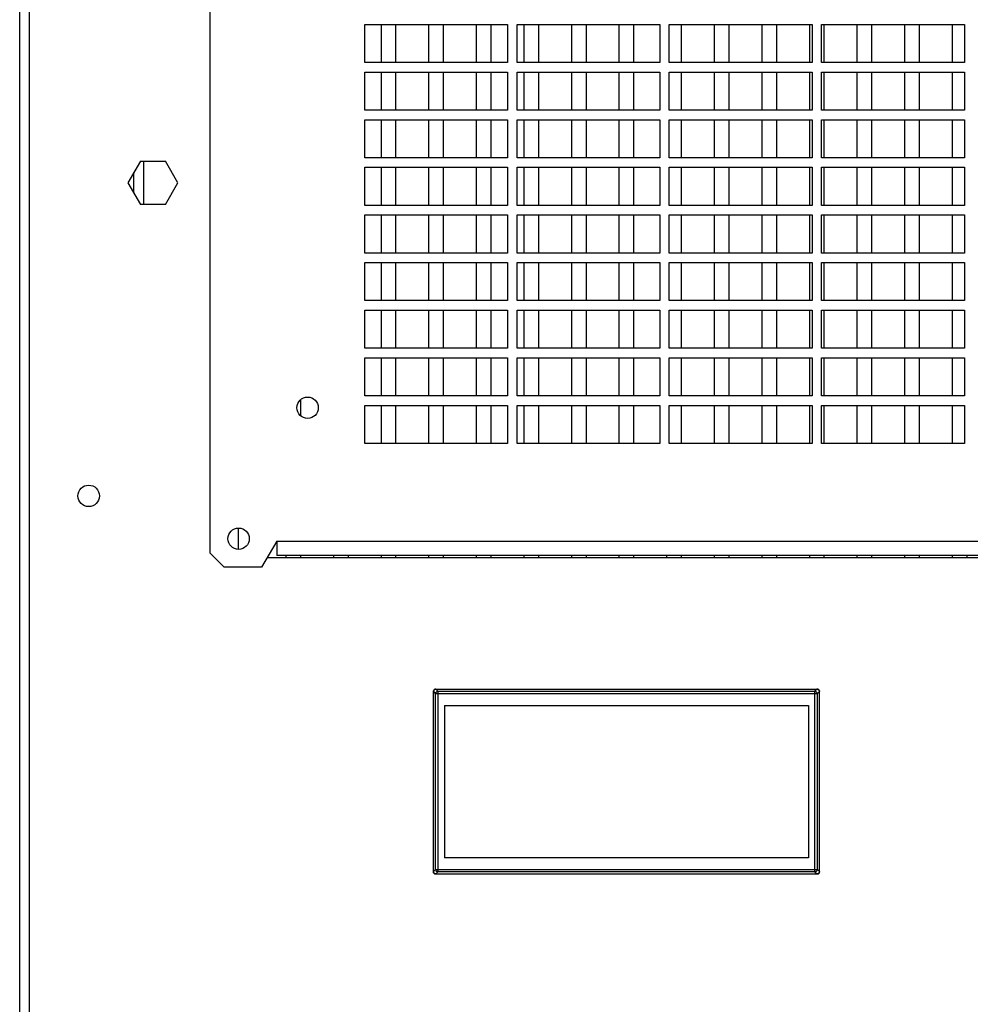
# Model space of a CAD drawing. Header units: inches. Extents: x 0 to 138, y 0 to 106.
# Tile 20 of 23: x 81 to 89, y 59 to 67. Entities that reach past the tile are written whole.
import ezdxf

# ---------------------------------------------------------------- set-up
doc = ezdxf.new("R2010")
doc.units = ezdxf.units.IN
doc.header["$LTSCALE"] = 7.5625
doc.header["$MEASUREMENT"] = 0
doc.layers.get('0').update_dxf_attribs({"linetype": 'CONTINUOUS'})

msp = doc.modelspace()

# ---------------------------------------------------------------- linework, layer by layer
at = {"color": 7, "linetype": 'Continuous'}
for p, q in [((80.9629, 29.5706), (80.9629, 74.2104)), ((81.0416, 74.1697), (81.0416, 29.5706)), ((82.5377, 62.5949), (82.5377, 72.5552)), ((83.8172, 66.65), (83.8172, 66.965)), ((83.8172, 66.965), (84.9983, 66.965)), ((83.955, 66.65), (83.955, 66.965)), ((84.0731, 66.965), (84.0731, 66.65)), ((84.3487, 66.65), (84.3487, 66.965)), ((84.4668, 66.965), (84.4668, 66.65)), ((84.7424, 66.65), (84.7424, 66.965)), ((84.8605, 66.965), (84.8605, 66.65)), ((84.9983, 66.965), (84.9983, 66.65)), ((85.0771, 66.65), (85.0771, 66.965)), ((85.0771, 66.965), (86.2582, 66.965)), ((85.1361, 66.65), (85.1361, 66.965)), ((85.2542, 66.965), (85.2542, 66.65)), ((85.5298, 66.65), (85.5298, 66.965)), ((85.6479, 66.965), (85.6479, 66.65)), ((85.9235, 66.65), (85.9235, 66.965)), ((86.0416, 66.965), (86.0416, 66.65)), ((86.2582, 66.965), (86.2582, 66.65)), ((86.3369, 66.65), (86.3369, 66.965)), ((86.3369, 66.965), (87.518, 66.965)), ((86.4353, 66.965), (86.4353, 66.65)), ((86.7109, 66.65), (86.7109, 66.965)), ((86.829, 66.965), (86.829, 66.65)), ((87.1046, 66.65), (87.1046, 66.965)), ((87.2227, 66.965), (87.2227, 66.65)), ((87.4983, 66.65), (87.4983, 66.965)), ((87.518, 66.965), (87.518, 66.65)), ((87.5968, 66.65), (87.5968, 66.965)), ((87.5968, 66.965), (88.7779, 66.965)), ((87.6164, 66.965), (87.6164, 66.65)), ((87.892, 66.65), (87.892, 66.965)), ((88.0101, 66.965), (88.0101, 66.65)), ((88.2857, 66.65), (88.2857, 66.965)), ((88.4038, 66.965), (88.4038, 66.65)), ((88.6794, 66.65), (88.6794, 66.965)), ((88.7779, 66.965), (88.7779, 66.65)), ((84.9983, 66.65), (83.8172, 66.65)), ((86.2582, 66.65), (85.0771, 66.65)), ((87.518, 66.65), (86.3369, 66.65)), ((88.7779, 66.65), (87.5968, 66.65)), ((83.8172, 66.2563), (83.8172, 66.5713)), ((83.8172, 66.5713), (84.9983, 66.5713)), ((83.955, 66.2563), (83.955, 66.5713)), ((84.0731, 66.5713), (84.0731, 66.2563)), ((84.3487, 66.2563), (84.3487, 66.5713)), ((84.4668, 66.5713), (84.4668, 66.2563)), ((84.7424, 66.2563), (84.7424, 66.5713)), ((84.8605, 66.5713), (84.8605, 66.2563)), ((84.9983, 66.5713), (84.9983, 66.2563)), ((85.0771, 66.2563), (85.0771, 66.5713)), ((85.0771, 66.5713), (86.2582, 66.5713)), ((85.1361, 66.2563), (85.1361, 66.5713)), ((85.2542, 66.5713), (85.2542, 66.2563)), ((85.5298, 66.2563), (85.5298, 66.5713)), ((85.6479, 66.5713), (85.6479, 66.2563)), ((85.9235, 66.2563), (85.9235, 66.5713)), ((86.0416, 66.5713), (86.0416, 66.2563)), ((86.2582, 66.5713), (86.2582, 66.2563)), ((86.3369, 66.2563), (86.3369, 66.5713)), ((86.3369, 66.5713), (87.518, 66.5713)), ((86.4353, 66.5713), (86.4353, 66.2563)), ((86.7109, 66.2563), (86.7109, 66.5713)), ((86.829, 66.5713), (86.829, 66.2563)), ((87.1046, 66.2563), (87.1046, 66.5713)), ((87.2227, 66.5713), (87.2227, 66.2563)), ((87.4983, 66.2563), (87.4983, 66.5713)), ((87.518, 66.5713), (87.518, 66.2563)), ((87.5968, 66.2563), (87.5968, 66.5713)), ((87.5968, 66.5713), (88.7779, 66.5713)), ((87.6164, 66.5713), (87.6164, 66.2563)), ((87.892, 66.2563), (87.892, 66.5713)), ((88.0101, 66.5713), (88.0101, 66.2563)), ((88.2857, 66.2563), (88.2857, 66.5713)), ((88.4038, 66.5713), (88.4038, 66.2563)), ((88.6794, 66.2563), (88.6794, 66.5713)), ((88.7779, 66.5713), (88.7779, 66.2563)), ((84.9983, 66.2563), (83.8172, 66.2563)), ((86.2582, 66.2563), (85.0771, 66.2563)), ((87.518, 66.2563), (86.3369, 66.2563)), ((88.7779, 66.2563), (87.5968, 66.2563)), ((83.8172, 65.8626), (83.8172, 66.1776)), ((83.8172, 66.1776), (84.9983, 66.1776)), ((83.955, 65.8626), (83.955, 66.1776)), ((84.0731, 66.1776), (84.0731, 65.8626)), ((84.3487, 65.8626), (84.3487, 66.1776)), ((84.4668, 66.1776), (84.4668, 65.8626)), ((84.7424, 65.8626), (84.7424, 66.1776)), ((84.8605, 66.1776), (84.8605, 65.8626)), ((84.9983, 66.1776), (84.9983, 65.8626)), ((85.0771, 65.8626), (85.0771, 66.1776)), ((85.0771, 66.1776), (86.2582, 66.1776)), ((85.1361, 65.8626), (85.1361, 66.1776)), ((85.2542, 66.1776), (85.2542, 65.8626)), ((85.5298, 65.8626), (85.5298, 66.1776)), ((85.6479, 66.1776), (85.6479, 65.8626)), ((85.9235, 65.8626), (85.9235, 66.1776)), ((86.0416, 66.1776), (86.0416, 65.8626)), ((86.2582, 66.1776), (86.2582, 65.8626)), ((86.3369, 65.8626), (86.3369, 66.1776)), ((86.3369, 66.1776), (87.518, 66.1776)), ((86.4353, 66.1776), (86.4353, 65.8626)), ((86.7109, 65.8626), (86.7109, 66.1776)), ((86.829, 66.1776), (86.829, 65.8626)), ((87.1046, 65.8626), (87.1046, 66.1776)), ((87.2227, 66.1776), (87.2227, 65.8626)), ((87.4983, 65.8626), (87.4983, 66.1776)), ((87.518, 66.1776), (87.518, 65.8626)), ((87.5968, 65.8626), (87.5968, 66.1776)), ((87.5968, 66.1776), (88.7779, 66.1776)), ((87.6164, 66.1776), (87.6164, 65.8626)), ((87.892, 65.8626), (87.892, 66.1776)), ((88.0101, 66.1776), (88.0101, 65.8626)), ((88.2857, 65.8626), (88.2857, 66.1776)), ((88.4038, 66.1776), (88.4038, 65.8626)), ((88.6794, 65.8626), (88.6794, 66.1776)), ((88.7779, 66.1776), (88.7779, 65.8626)), ((84.9983, 65.8626), (83.8172, 65.8626)), ((86.2582, 65.8626), (85.0771, 65.8626)), ((87.518, 65.8626), (86.3369, 65.8626)), ((88.7779, 65.8626), (87.5968, 65.8626)), ((81.9618, 65.8351), (81.8584, 65.6559)), ((81.9618, 65.8351), (82.1687, 65.8351)), ((81.9865, 65.8351), (81.9865, 65.4768)), ((82.2721, 65.6559), (82.1687, 65.8351)), ((83.8172, 65.4689), (83.8172, 65.7839)), ((83.8172, 65.7839), (84.9983, 65.7839)), ((83.955, 65.4689), (83.955, 65.7839)), ((84.0731, 65.7839), (84.0731, 65.4689)), ((84.3487, 65.4689), (84.3487, 65.7839)), ((84.4668, 65.7839), (84.4668, 65.4689)), ((84.7424, 65.4689), (84.7424, 65.7839)), ((84.8605, 65.7839), (84.8605, 65.4689)), ((84.9983, 65.7839), (84.9983, 65.4689)), ((85.0771, 65.4689), (85.0771, 65.7839)), ((85.0771, 65.7839), (86.2582, 65.7839)), ((85.1361, 65.4689), (85.1361, 65.7839)), ((85.2542, 65.7839), (85.2542, 65.4689)), ((85.5298, 65.4689), (85.5298, 65.7839)), ((85.6479, 65.7839), (85.6479, 65.4689)), ((85.9235, 65.4689), (85.9235, 65.7839)), ((86.0416, 65.7839), (86.0416, 65.4689)), ((86.2582, 65.7839), (86.2582, 65.4689)), ((86.3369, 65.4689), (86.3369, 65.7839)), ((86.3369, 65.7839), (87.518, 65.7839)), ((86.4353, 65.7839), (86.4353, 65.4689)), ((86.7109, 65.4689), (86.7109, 65.7839)), ((86.829, 65.7839), (86.829, 65.4689)), ((87.1046, 65.4689), (87.1046, 65.7839)), ((87.2227, 65.7839), (87.2227, 65.4689)), ((87.4983, 65.4689), (87.4983, 65.7839)), ((87.518, 65.7839), (87.518, 65.4689)), ((87.5968, 65.4689), (87.5968, 65.7839)), ((87.5968, 65.7839), (88.7779, 65.7839)), ((87.6164, 65.7839), (87.6164, 65.4689)), ((87.892, 65.4689), (87.892, 65.7839)), ((88.0101, 65.7839), (88.0101, 65.4689)), ((88.2857, 65.4689), (88.2857, 65.7839)), ((88.4038, 65.7839), (88.4038, 65.4689)), ((88.6794, 65.4689), (88.6794, 65.7839)), ((88.7779, 65.7839), (88.7779, 65.4689)), ((81.9078, 65.5704), (81.9078, 65.7414)), ((81.8584, 65.6559), (81.9618, 65.4768)), ((82.1687, 65.4768), (82.2721, 65.6559)), ((82.1687, 65.4768), (81.9618, 65.4768)), ((84.9983, 65.4689), (83.8172, 65.4689)), ((86.2582, 65.4689), (85.0771, 65.4689)), ((87.518, 65.4689), (86.3369, 65.4689)), ((88.7779, 65.4689), (87.5968, 65.4689)), ((83.8172, 65.0752), (83.8172, 65.3902)), ((83.8172, 65.3902), (84.9983, 65.3902)), ((83.955, 65.0752), (83.955, 65.3902)), ((84.0731, 65.3902), (84.0731, 65.0752)), ((84.3487, 65.0752), (84.3487, 65.3902)), ((84.4668, 65.3902), (84.4668, 65.0752)), ((84.7424, 65.0752), (84.7424, 65.3902)), ((84.8605, 65.3902), (84.8605, 65.0752)), ((84.9983, 65.3902), (84.9983, 65.0752)), ((85.0771, 65.0752), (85.0771, 65.3902)), ((85.0771, 65.3902), (86.2582, 65.3902)), ((85.1361, 65.0752), (85.1361, 65.3902)), ((85.2542, 65.3902), (85.2542, 65.0752)), ((85.5298, 65.0752), (85.5298, 65.3902)), ((85.6479, 65.3902), (85.6479, 65.0752)), ((85.9235, 65.0752), (85.9235, 65.3902)), ((86.0416, 65.3902), (86.0416, 65.0752)), ((86.2582, 65.3902), (86.2582, 65.0752)), ((86.3369, 65.0752), (86.3369, 65.3902)), ((86.3369, 65.3902), (87.518, 65.3902)), ((86.4353, 65.3902), (86.4353, 65.0752)), ((86.7109, 65.0752), (86.7109, 65.3902)), ((86.829, 65.3902), (86.829, 65.0752)), ((87.1046, 65.0752), (87.1046, 65.3902)), ((87.2227, 65.3902), (87.2227, 65.0752)), ((87.4983, 65.0752), (87.4983, 65.3902)), ((87.518, 65.3902), (87.518, 65.0752)), ((87.5968, 65.0752), (87.5968, 65.3902)), ((87.5968, 65.3902), (88.7779, 65.3902)), ((87.6164, 65.3902), (87.6164, 65.0752)), ((87.892, 65.0752), (87.892, 65.3902)), ((88.0101, 65.3902), (88.0101, 65.0752)), ((88.2857, 65.0752), (88.2857, 65.3902)), ((88.4038, 65.3902), (88.4038, 65.0752)), ((88.6794, 65.0752), (88.6794, 65.3902)), ((88.7779, 65.3902), (88.7779, 65.0752)), ((84.9983, 65.0752), (83.8172, 65.0752)), ((86.2582, 65.0752), (85.0771, 65.0752)), ((87.518, 65.0752), (86.3369, 65.0752)), ((88.7779, 65.0752), (87.5968, 65.0752)), ((83.8172, 64.6815), (83.8172, 64.9965)), ((83.8172, 64.9965), (84.9983, 64.9965)), ((83.955, 64.6815), (83.955, 64.9965)), ((84.0731, 64.9965), (84.0731, 64.6815)), ((84.3487, 64.6815), (84.3487, 64.9965)), ((84.4668, 64.9965), (84.4668, 64.6815)), ((84.7424, 64.6815), (84.7424, 64.9965)), ((84.8605, 64.9965), (84.8605, 64.6815)), ((84.9983, 64.9965), (84.9983, 64.6815)), ((85.0771, 64.6815), (85.0771, 64.9965)), ((85.0771, 64.9965), (86.2582, 64.9965)), ((85.1361, 64.6815), (85.1361, 64.9965)), ((85.2542, 64.9965), (85.2542, 64.6815)), ((85.5298, 64.6815), (85.5298, 64.9965)), ((85.6479, 64.9965), (85.6479, 64.6815)), ((85.9235, 64.6815), (85.9235, 64.9965)), ((86.0416, 64.9965), (86.0416, 64.6815)), ((86.2582, 64.9965), (86.2582, 64.6815)), ((86.3369, 64.6815), (86.3369, 64.9965)), ((86.3369, 64.9965), (87.518, 64.9965)), ((86.4353, 64.9965), (86.4353, 64.6815)), ((86.7109, 64.6815), (86.7109, 64.9965)), ((86.829, 64.9965), (86.829, 64.6815)), ((87.1046, 64.6815), (87.1046, 64.9965)), ((87.2227, 64.9965), (87.2227, 64.6815)), ((87.4983, 64.6815), (87.4983, 64.9965)), ((87.518, 64.9965), (87.518, 64.6815)), ((87.5968, 64.6815), (87.5968, 64.9965)), ((87.5968, 64.9965), (88.7779, 64.9965)), ((87.6164, 64.9965), (87.6164, 64.6815)), ((87.892, 64.6815), (87.892, 64.9965)), ((88.0101, 64.9965), (88.0101, 64.6815)), ((88.2857, 64.6815), (88.2857, 64.9965)), ((88.4038, 64.9965), (88.4038, 64.6815)), ((88.6794, 64.6815), (88.6794, 64.9965)), ((88.7779, 64.9965), (88.7779, 64.6815)), ((84.9983, 64.6815), (83.8172, 64.6815)), ((86.2582, 64.6815), (85.0771, 64.6815)), ((87.518, 64.6815), (86.3369, 64.6815)), ((88.7779, 64.6815), (87.5968, 64.6815)), ((83.8172, 64.2878), (83.8172, 64.6028)), ((83.8172, 64.6028), (84.9983, 64.6028)), ((83.955, 64.2878), (83.955, 64.6028)), ((84.0731, 64.6028), (84.0731, 64.2878)), ((84.3487, 64.2878), (84.3487, 64.6028)), ((84.4668, 64.6028), (84.4668, 64.2878)), ((84.7424, 64.2878), (84.7424, 64.6028)), ((84.8605, 64.6028), (84.8605, 64.2878)), ((84.9983, 64.6028), (84.9983, 64.2878)), ((85.0771, 64.2878), (85.0771, 64.6028)), ((85.0771, 64.6028), (86.2582, 64.6028)), ((85.1361, 64.2878), (85.1361, 64.6028)), ((85.2542, 64.6028), (85.2542, 64.2878)), ((85.5298, 64.2878), (85.5298, 64.6028)), ((85.6479, 64.6028), (85.6479, 64.2878)), ((85.9235, 64.2878), (85.9235, 64.6028)), ((86.0416, 64.6028), (86.0416, 64.2878)), ((86.2582, 64.6028), (86.2582, 64.2878)), ((86.3369, 64.2878), (86.3369, 64.6028)), ((86.3369, 64.6028), (87.518, 64.6028)), ((86.4353, 64.6028), (86.4353, 64.2878)), ((86.7109, 64.2878), (86.7109, 64.6028)), ((86.829, 64.6028), (86.829, 64.2878)), ((87.1046, 64.2878), (87.1046, 64.6028)), ((87.2227, 64.6028), (87.2227, 64.2878)), ((87.4983, 64.2878), (87.4983, 64.6028)), ((87.518, 64.6028), (87.518, 64.2878)), ((87.5968, 64.2878), (87.5968, 64.6028)), ((87.5968, 64.6028), (88.7779, 64.6028)), ((87.6164, 64.6028), (87.6164, 64.2878)), ((87.892, 64.2878), (87.892, 64.6028)), ((88.0101, 64.6028), (88.0101, 64.2878)), ((88.2857, 64.2878), (88.2857, 64.6028)), ((88.4038, 64.6028), (88.4038, 64.2878)), ((88.6794, 64.2878), (88.6794, 64.6028)), ((88.7779, 64.6028), (88.7779, 64.2878)), ((84.9983, 64.2878), (83.8172, 64.2878)), ((86.2582, 64.2878), (85.0771, 64.2878)), ((87.518, 64.2878), (86.3369, 64.2878)), ((88.7779, 64.2878), (87.5968, 64.2878)), ((83.8172, 63.8941), (83.8172, 64.2091)), ((83.8172, 64.2091), (84.9983, 64.2091)), ((83.955, 63.8941), (83.955, 64.2091)), ((84.0731, 64.2091), (84.0731, 63.8941)), ((84.3487, 63.8941), (84.3487, 64.2091)), ((84.4668, 64.2091), (84.4668, 63.8941)), ((84.7424, 63.8941), (84.7424, 64.2091)), ((84.8605, 64.2091), (84.8605, 63.8941)), ((84.9983, 64.2091), (84.9983, 63.8941)), ((85.0771, 63.8941), (85.0771, 64.2091)), ((85.0771, 64.2091), (86.2582, 64.2091)), ((85.1361, 63.8941), (85.1361, 64.2091)), ((85.2542, 64.2091), (85.2542, 63.8941)), ((85.5298, 63.8941), (85.5298, 64.2091)), ((85.6479, 64.2091), (85.6479, 63.8941)), ((85.9235, 63.8941), (85.9235, 64.2091)), ((86.0416, 64.2091), (86.0416, 63.8941)), ((86.2582, 64.2091), (86.2582, 63.8941)), ((86.3369, 63.8941), (86.3369, 64.2091)), ((86.3369, 64.2091), (87.518, 64.2091)), ((86.4353, 64.2091), (86.4353, 63.8941)), ((86.7109, 63.8941), (86.7109, 64.2091)), ((86.829, 64.2091), (86.829, 63.8941)), ((87.1046, 63.8941), (87.1046, 64.2091)), ((87.2227, 64.2091), (87.2227, 63.8941)), ((87.4983, 63.8941), (87.4983, 64.2091)), ((87.518, 64.2091), (87.518, 63.8941)), ((87.5968, 63.8941), (87.5968, 64.2091)), ((87.5968, 64.2091), (88.7779, 64.2091)), ((87.6164, 64.2091), (87.6164, 63.8941)), ((87.892, 63.8941), (87.892, 64.2091)), ((88.0101, 64.2091), (88.0101, 63.8941)), ((88.2857, 63.8941), (88.2857, 64.2091)), ((88.4038, 64.2091), (88.4038, 63.8941)), ((88.6794, 63.8941), (88.6794, 64.2091)), ((88.7779, 64.2091), (88.7779, 63.8941)), ((83.2857, 63.8613), (83.2857, 63.7301)), ((84.9983, 63.8941), (83.8172, 63.8941)), ((86.2582, 63.8941), (85.0771, 63.8941)), ((87.518, 63.8941), (86.3369, 63.8941)), ((88.7779, 63.8941), (87.5968, 63.8941)), ((83.8172, 63.5004), (83.8172, 63.8154)), ((83.8172, 63.8154), (84.9983, 63.8154)), ((83.955, 63.5004), (83.955, 63.8154)), ((84.0731, 63.8154), (84.0731, 63.5004)), ((84.3487, 63.5004), (84.3487, 63.8154)), ((84.4668, 63.8154), (84.4668, 63.5004)), ((84.7424, 63.5004), (84.7424, 63.8154)), ((84.8605, 63.8154), (84.8605, 63.5004)), ((84.9983, 63.8154), (84.9983, 63.5004)), ((85.0771, 63.5004), (85.0771, 63.8154)), ((85.0771, 63.8154), (86.2582, 63.8154)), ((85.1361, 63.5004), (85.1361, 63.8154)), ((85.2542, 63.8154), (85.2542, 63.5004)), ((85.5298, 63.5004), (85.5298, 63.8154)), ((85.6479, 63.8154), (85.6479, 63.5004)), ((85.9235, 63.5004), (85.9235, 63.8154)), ((86.0416, 63.8154), (86.0416, 63.5004)), ((86.2582, 63.8154), (86.2582, 63.5004)), ((86.3369, 63.5004), (86.3369, 63.8154)), ((86.3369, 63.8154), (87.518, 63.8154)), ((86.4353, 63.8154), (86.4353, 63.5004)), ((86.7109, 63.5004), (86.7109, 63.8154)), ((86.829, 63.8154), (86.829, 63.5004)), ((87.1046, 63.5004), (87.1046, 63.8154)), ((87.2227, 63.8154), (87.2227, 63.5004)), ((87.4983, 63.5004), (87.4983, 63.8154)), ((87.518, 63.8154), (87.518, 63.5004)), ((87.5968, 63.5004), (87.5968, 63.8154)), ((87.5968, 63.8154), (88.7779, 63.8154)), ((87.6164, 63.8154), (87.6164, 63.5004)), ((87.892, 63.5004), (87.892, 63.8154)), ((88.0101, 63.8154), (88.0101, 63.5004)), ((88.2857, 63.5004), (88.2857, 63.8154)), ((88.4038, 63.8154), (88.4038, 63.5004)), ((88.6794, 63.5004), (88.6794, 63.8154)), ((88.7779, 63.8154), (88.7779, 63.5004)), ((84.9983, 63.5004), (83.8172, 63.5004)), ((86.2582, 63.5004), (85.0771, 63.5004)), ((87.518, 63.5004), (86.3369, 63.5004)), ((88.7779, 63.5004), (87.5968, 63.5004)), ((82.7739, 62.6245), (82.7739, 62.8016)), ((83.0889, 62.6933), (82.9639, 62.4768)), ((83.0889, 62.6933), (83.0889, 62.5752)), ((83.0889, 62.6933), (96.7503, 62.6933)), ((82.6558, 62.4768), (82.5377, 62.5949)), ((96.829, 62.5555), (83.0101, 62.5555)), ((96.7503, 62.5752), (83.0889, 62.5752)), ((83.1676, 62.5555), (83.1676, 62.5752)), ((83.2857, 62.5752), (83.2857, 62.5555)), ((83.5613, 62.5555), (83.5613, 62.5752)), ((83.6794, 62.5752), (83.6794, 62.5555)), ((83.955, 62.5555), (83.955, 62.5752)), ((84.0731, 62.5752), (84.0731, 62.5555)), ((84.3487, 62.5555), (84.3487, 62.5752)), ((84.4668, 62.5752), (84.4668, 62.5555)), ((84.7424, 62.5555), (84.7424, 62.5752)), ((84.8605, 62.5752), (84.8605, 62.5555)), ((85.1361, 62.5555), (85.1361, 62.5752)), ((85.2542, 62.5752), (85.2542, 62.5555)), ((85.5298, 62.5555), (85.5298, 62.5752)), ((85.6479, 62.5752), (85.6479, 62.5555)), ((85.9235, 62.5555), (85.9235, 62.5752)), ((86.0416, 62.5752), (86.0416, 62.5555)), ((86.3172, 62.5555), (86.3172, 62.5752)), ((86.4353, 62.5752), (86.4353, 62.5555)), ((86.7109, 62.5555), (86.7109, 62.5752)), ((86.829, 62.5752), (86.829, 62.5555)), ((87.1046, 62.5555), (87.1046, 62.5752)), ((87.2227, 62.5752), (87.2227, 62.5555)), ((87.4983, 62.5555), (87.4983, 62.5752)), ((87.6164, 62.5752), (87.6164, 62.5555)), ((87.892, 62.5555), (87.892, 62.5752)), ((88.0101, 62.5752), (88.0101, 62.5555)), ((88.2857, 62.5555), (88.2857, 62.5752)), ((88.4038, 62.5752), (88.4038, 62.5555)), ((88.6794, 62.5555), (88.6794, 62.5752)), ((88.7975, 62.5752), (88.7975, 62.5555)), ((82.9639, 62.4768), (82.6558, 62.4768)), ((84.394, 61.4689), (87.5711, 61.4689)), ((84.4058, 61.4688), (84.4047, 61.4687)), ((84.4048, 61.4687), (84.4058, 61.4688)), ((84.4232, 61.4514), (84.4058, 61.4688)), ((87.5594, 61.4688), (87.542, 61.4514)), ((87.5594, 61.4688), (87.5605, 61.4687)), ((87.5604, 61.4687), (87.5594, 61.4688)), ((84.3861, 59.9493), (84.3861, 61.453)), ((84.3863, 61.4492), (84.3861, 61.4492)), ((84.3865, 61.4517), (84.3863, 61.4492)), ((84.3863, 61.4492), (84.4037, 61.4319)), ((84.4037, 59.9784), (84.4037, 61.4319)), ((87.5615, 61.4319), (84.4037, 61.4319)), ((84.4232, 61.4514), (84.4232, 59.9589)), ((84.4232, 61.4514), (87.542, 61.4514)), ((87.542, 59.9589), (87.542, 61.4514)), ((87.5615, 61.4319), (87.5789, 61.4492)), ((87.5615, 61.4319), (87.5615, 59.9784)), ((87.579, 61.4492), (87.5789, 61.4492)), ((87.579, 59.9493), (87.579, 61.453)), ((84.4767, 61.3351), (84.4767, 60.0752)), ((84.4767, 61.3351), (87.4885, 61.3351)), ((87.4885, 61.3351), (87.4885, 60.0752)), ((87.4885, 60.0752), (84.4767, 60.0752)), ((84.4037, 59.9784), (84.3863, 59.961)), ((84.3867, 59.9572), (84.3863, 59.961)), ((84.3863, 59.961), (84.3865, 59.9585)), ((84.3865, 59.9585), (84.387, 59.9562)), ((84.402, 59.9414), (87.5631, 59.9414)), ((84.4037, 59.9784), (87.5615, 59.9784)), ((84.4048, 59.9416), (84.4058, 59.9415)), ((84.4058, 59.9415), (84.4232, 59.9589)), ((84.4058, 59.9415), (84.4058, 59.9414)), ((87.542, 59.9589), (84.4232, 59.9589)), ((87.542, 59.9589), (87.5594, 59.9415)), ((87.5594, 59.9414), (87.5594, 59.9415)), ((87.5789, 59.961), (87.5615, 59.9784)), ((87.5788, 59.96), (87.5789, 59.961)), ((87.5789, 59.961), (87.5789, 59.9599))]:
    msp.add_line(p, q, dxfattribs=at)
for points in [[(84.3947, 61.4651), (84.3933, 61.4641), (84.392, 61.4629), (84.3908, 61.4615), (84.3896, 61.4599), (84.3886, 61.4582)], [(84.3895, 61.4601), (84.3906, 61.4617), (84.3919, 61.4631), (84.3932, 61.4643), (84.3946, 61.4653), (84.396, 61.4661), (84.3973, 61.4668), (84.3986, 61.4674), (84.3999, 61.4679), (84.4012, 61.4682), (84.4024, 61.4685), (84.4036, 61.4686), (84.4048, 61.4687)], [(84.3999, 61.4678), (84.3986, 61.4673), (84.3973, 61.4667), (84.396, 61.466), (84.3947, 61.4651)], [(84.4047, 61.4687), (84.4036, 61.4686), (84.4024, 61.4684), (84.4012, 61.4681), (84.3999, 61.4678)], [(84.4058, 61.4688), (84.4054, 61.4688), (84.405, 61.4688), (84.4046, 61.4689), (84.4042, 61.4689), (84.4038, 61.4689), (84.4034, 61.4689)], [(87.5594, 61.4688), (87.5598, 61.4688), (87.5602, 61.4688), (87.5606, 61.4689), (87.561, 61.4689), (87.5614, 61.4689), (87.5618, 61.4689)], [(87.5718, 61.4641), (87.5704, 61.4651), (87.5691, 61.466), (87.5678, 61.4667), (87.5665, 61.4673), (87.5652, 61.4678), (87.5639, 61.4682), (87.5627, 61.4684), (87.5615, 61.4686), (87.5604, 61.4687)], [(87.5605, 61.4687), (87.5616, 61.4686), (87.5628, 61.4685), (87.5641, 61.4682), (87.5653, 61.4678)], [(87.5653, 61.4678), (87.5666, 61.4674), (87.568, 61.4668), (87.5693, 61.4661), (87.5707, 61.4652)], [(87.5707, 61.4652), (87.572, 61.4642), (87.5733, 61.463), (87.5746, 61.4616)], [(84.3861, 61.4492), (84.3863, 61.4518), (84.3868, 61.4541), (84.3875, 61.4563), (84.3884, 61.4583)], [(84.3877, 61.4562), (84.387, 61.4541), (84.3865, 61.4517)], [(84.4037, 61.4319), (84.4041, 61.4356), (84.4052, 61.4393), (84.4071, 61.4426), (84.4095, 61.4456), (84.4124, 61.448), (84.4158, 61.4498), (84.4194, 61.451), (84.4232, 61.4514)], [(87.542, 61.4514), (87.5458, 61.451), (87.5494, 61.4498), (87.5527, 61.448), (87.5557, 61.4456), (87.5581, 61.4426), (87.5599, 61.4393), (87.5611, 61.4356), (87.5615, 61.4319)], [(87.5775, 61.4562), (87.5766, 61.4582), (87.5755, 61.46), (87.5743, 61.4615)], [(87.5768, 61.4583), (87.5777, 61.4563), (87.5784, 61.4541), (87.5789, 61.4518), (87.579, 61.4492)], [(87.5789, 61.4492), (87.5787, 61.4517), (87.5782, 61.4541), (87.5775, 61.4562)], [(84.3863, 59.961), (84.3862, 59.9606), (84.3862, 59.9602), (84.3862, 59.9598), (84.3861, 59.9594), (84.3861, 59.959), (84.3861, 59.9586)], [(84.3896, 59.9501), (84.3878, 59.9535), (84.3867, 59.9572)], [(84.387, 59.9562), (84.3877, 59.954), (84.3886, 59.9521), (84.3897, 59.9503)], [(84.4058, 59.9414), (84.402, 59.9417), (84.3983, 59.9429), (84.395, 59.9447), (84.392, 59.9471), (84.3896, 59.9501)], [(84.3897, 59.9503), (84.3908, 59.9487), (84.3921, 59.9473), (84.3934, 59.9461), (84.3947, 59.9451), (84.3961, 59.9443)], [(84.3974, 59.9435), (84.3987, 59.9429), (84.4, 59.9425), (84.4012, 59.9421), (84.4025, 59.9418), (84.4037, 59.9417)], [(84.4232, 59.9589), (84.4194, 59.9593), (84.4158, 59.9605), (84.4124, 59.9623), (84.4095, 59.9647), (84.4071, 59.9677), (84.4052, 59.971), (84.4041, 59.9746), (84.4037, 59.9784)], [(87.5615, 59.9784), (87.5611, 59.9746), (87.5599, 59.971), (87.5581, 59.9677), (87.5557, 59.9647), (87.5527, 59.9623), (87.5494, 59.9605), (87.5458, 59.9593), (87.542, 59.9589)], [(87.5684, 59.9436), (87.5664, 59.9427), (87.5643, 59.942), (87.5619, 59.9415), (87.5594, 59.9414)], [(87.5594, 59.9415), (87.5619, 59.9417), (87.5642, 59.9422), (87.5664, 59.9429)], [(87.5664, 59.9429), (87.5683, 59.9438), (87.5701, 59.9449), (87.5717, 59.9461)], [(87.5754, 59.9497), (87.5743, 59.9484), (87.5731, 59.9471), (87.5718, 59.9458)], [(87.5742, 59.9486), (87.5753, 59.95), (87.5761, 59.9513), (87.5769, 59.9526), (87.5774, 59.9539), (87.5779, 59.9552), (87.5783, 59.9565), (87.5786, 59.9577), (87.5787, 59.9589), (87.5788, 59.96)], [(87.578, 59.9551), (87.5775, 59.9538), (87.5769, 59.9524), (87.5762, 59.9511), (87.5754, 59.9497)], [(87.5789, 59.9599), (87.5788, 59.9588), (87.5786, 59.9576), (87.5783, 59.9563), (87.578, 59.9551)], [(87.5789, 59.961), (87.5789, 59.9606), (87.579, 59.9602), (87.579, 59.9598), (87.579, 59.9594), (87.579, 59.959), (87.579, 59.9586)]]:
    msp.add_lwpolyline(points, dxfattribs=at)
for centre in [(83.3448, 63.7957), (81.5338, 63.0673), (82.7739, 62.713)]:
    msp.add_circle(centre, 0.0886, dxfattribs=at)
for centre, major_axis, start_param, end_param in [((84.4058, 61.453), (0, 0.0198), 0.640923, 1.570796), ((87.5594, 61.453), (0, 0.0198), -1.570796, -0.640923), ((84.402, 59.961), (-0.0198, 0), 0.640923, 1.570796), ((87.5631, 59.961), (0.0198, 0), -1.570796, -0.640923)]:
    msp.add_ellipse(centre, major_axis=major_axis, ratio=0.992278, start_param=start_param, end_param=end_param, dxfattribs=at)

doc.saveas('drawing.dxf')
